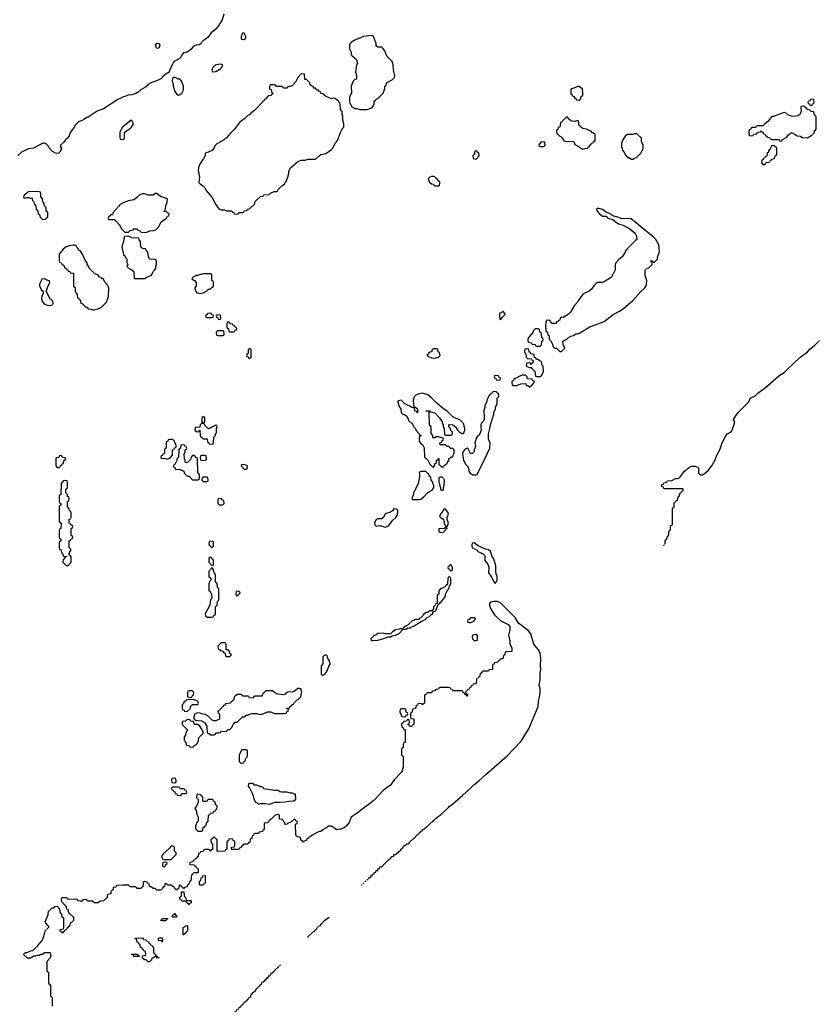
# Model space of a CAD drawing. Header units: inches. Extents: x 2228470 to 2445751, y 199914 to 300535.
# Tile 17 of 34: x 2396390 to 2405341, y 213230 to 224277. Entities that reach past the tile are written whole.
import ezdxf

# ---------------------------------------------------------------- set-up
doc = ezdxf.new("R2010")
doc.units = ezdxf.units.IN
doc.header["$MEASUREMENT"] = 0
for name, color, linetype in [('C3291', 7, 'Continuous'), ('C3292', 7, 'Continuous'), ('C4201', 7, 'Continuous'), ('C4202', 7, 'Continuous')]:
    doc.layers.add(name, color=color, linetype=linetype)

msp = doc.modelspace()

# ---------------------------------------------------------------- linework, layer by layer
at = {"layer": 'C3291', "color": 6}
for points in [[(2398430, 219746), (2398414, 219730), (2398413, 219707), (2398358, 219702), (2398354, 219670), (2398370, 219654), (2398402, 219658), (2398407, 219673), (2398413, 219673), (2398414, 219610), (2398418, 219598), (2398430, 219594), (2398450, 219574), (2398493, 219573), (2398498, 219538), (2398510, 219534), (2398518, 219518), (2398550, 219514), (2398562, 219518), (2398566, 219530), (2398568, 219592), (2398586, 219610), (2398586, 219630), (2398598, 219642), (2398598, 219690), (2398606, 219710), (2398602, 219722), (2398590, 219726), (2398510, 219688), (2398476, 219716), (2398462, 219742)], [(2398450, 219826), (2398434, 219810), (2398434, 219770), (2398438, 219758), (2398450, 219754), (2398462, 219758), (2398466, 219770), (2398466, 219810), (2398462, 219822)], [(2398107, 219567), (2398073, 219567), (2398058, 219562), (2398054, 219550), (2398038, 219542), (2398034, 219530), (2398034, 219470), (2398018, 219462), (2398014, 219450), (2398014, 219410), (2397998, 219402), (2397993, 219387), (2397978, 219382), (2397974, 219370), (2397978, 219358), (2398027, 219353), (2398050, 219345), (2398080, 219360), (2398106, 219390), (2398106, 219450), (2398122, 219458), (2398127, 219473), (2398142, 219478), (2398146, 219490), (2398142, 219522), (2398130, 219526), (2398126, 219550)], [(2398230, 219506), (2398198, 219502), (2398194, 219470), (2398178, 219462), (2398174, 219450), (2398172, 219370), (2398154, 219350), (2398152, 219330), (2398130, 219286), (2398114, 219270), (2398118, 219258), (2398130, 219254), (2398134, 219234), (2398191, 219231), (2398231, 219211), (2398234, 219190), (2398270, 219154), (2398290, 219154), (2398330, 219114), (2398390, 219114), (2398402, 219118), (2398406, 219130), (2398406, 219170), (2398402, 219182), (2398388, 219190), (2398386, 219350), (2398382, 219362), (2398370, 219366), (2398350, 219386), (2398330, 219386), (2398314, 219370), (2398310, 219346), (2398273, 219307), (2398250, 219306), (2398248, 219330), (2398238, 219350), (2398236, 219404), (2398248, 219430), (2398248, 219452), (2398262, 219458), (2398266, 219470), (2398262, 219482), (2398247, 219487), (2398242, 219502)], [(2396850, 219386), (2396838, 219382), (2396830, 219366), (2396798, 219362), (2396794, 219350), (2396794, 219270), (2396810, 219254), (2396830, 219254), (2396842, 219258), (2396847, 219273), (2396862, 219278), (2396867, 219293), (2396882, 219298), (2396886, 219330), (2396902, 219338), (2396906, 219350), (2396902, 219362), (2396870, 219366), (2396862, 219382)], [(2398470, 219386), (2398430, 219386), (2398418, 219382), (2398414, 219370), (2398418, 219338), (2398433, 219333), (2398470, 219334), (2398482, 219338), (2398486, 219350), (2398482, 219382)], [(2398910, 219288), (2398878, 219282), (2398874, 219270), (2398910, 219234), (2398930, 219234), (2398942, 219238), (2398946, 219270)], [(2396890, 219106), (2396878, 219102), (2396870, 219086), (2396858, 219082), (2396854, 219070), (2396853, 218953), (2396850, 218946), (2396838, 218942), (2396834, 218930), (2396834, 218870), (2396838, 218858), (2396852, 218850), (2396852, 218830), (2396838, 218822), (2396834, 218810), (2396834, 218650), (2396838, 218638), (2396854, 218630), (2396852, 218570), (2396838, 218562), (2396833, 218547), (2396833, 218473), (2396838, 218458), (2396852, 218450), (2396852, 218428), (2396838, 218422), (2396833, 218407), (2396833, 218353), (2396838, 218338), (2396852, 218330), (2396858, 218298), (2396872, 218290), (2396878, 218258), (2396910, 218254), (2396914, 218250), (2396898, 218242), (2396890, 218226), (2396878, 218222), (2396874, 218190), (2396910, 218154), (2396930, 218154), (2396942, 218158), (2396946, 218170), (2396966, 218190), (2396966, 218250), (2396962, 218262), (2396946, 218270), (2396948, 218312), (2396962, 218318), (2396966, 218330), (2396962, 218342), (2396950, 218346), (2396947, 218353), (2396946, 218430), (2396962, 218438), (2396967, 218453), (2396982, 218458), (2396986, 218470), (2396982, 218482), (2396966, 218490), (2396966, 218570), (2396982, 218578), (2396986, 218590), (2396982, 218602), (2396970, 218606), (2396962, 218622), (2396950, 218626), (2396947, 218633), (2396946, 218670), (2396962, 218678), (2396967, 218693), (2396967, 218747), (2396962, 218762), (2396950, 218766), (2396946, 218790), (2396928, 218810), (2396928, 218870), (2396942, 218878), (2396946, 218910), (2396942, 218922), (2396928, 218928), (2396926, 218950), (2396906, 218970), (2396906, 219010), (2396922, 219018), (2396926, 219030), (2396926, 219090), (2396922, 219102)], [(2398490, 219146), (2398450, 219146), (2398438, 219142), (2398434, 219110), (2398450, 219094), (2398490, 219094), (2398502, 219098), (2398506, 219110), (2398502, 219142)], [(2398650, 218906), (2398618, 218902), (2398614, 218890), (2398614, 218850), (2398630, 218834), (2398670, 218834), (2398686, 218850), (2398682, 218882), (2398667, 218887)], [(2398550, 218426), (2398518, 218422), (2398514, 218390), (2398533, 218373), (2398538, 218358), (2398550, 218354), (2398566, 218370), (2398566, 218410), (2398562, 218422)], [(2398530, 218246), (2398518, 218242), (2398514, 218230), (2398514, 218190), (2398533, 218173), (2398538, 218158), (2398550, 218154), (2398562, 218158), (2398566, 218170), (2398566, 218210), (2398562, 218222), (2398547, 218227), (2398542, 218242)], [(2398550, 218126), (2398538, 218122), (2398533, 218107), (2398514, 218090), (2398512, 218070), (2398514, 218030), (2398534, 218010), (2398534, 217990), (2398524, 217976), (2398513, 217947), (2398514, 217870), (2398524, 217864), (2398542, 217830), (2398545, 217790), (2398542, 217778), (2398533, 217767), (2398522, 217710), (2398472, 217610), (2398474, 217590), (2398493, 217573), (2398550, 217574), (2398562, 217578), (2398570, 217594), (2398582, 217598), (2398586, 217610), (2398588, 217692), (2398606, 217710), (2398608, 217752), (2398622, 217758), (2398626, 217770), (2398626, 217890), (2398608, 217908), (2398607, 217947), (2398587, 217973), (2398588, 218050), (2398566, 218090), (2398566, 218110)], [(2398850, 217866), (2398818, 217862), (2398814, 217830), (2398818, 217818), (2398830, 217814), (2398842, 217818), (2398847, 217833), (2398862, 217838), (2398866, 217850)], [(2398690, 217286), (2398650, 217286), (2398614, 217250), (2398618, 217218), (2398634, 217210), (2398638, 217198), (2398670, 217194), (2398678, 217178), (2398693, 217173), (2398698, 217138), (2398710, 217134), (2398750, 217134), (2398766, 217150), (2398747, 217167), (2398746, 217190), (2398738, 217198), (2398730, 217206), (2398710, 217206), (2398706, 217210), (2398707, 217267), (2398702, 217282)], [(2399830, 217146), (2399810, 217146), (2399793, 217127), (2399792, 217050), (2399773, 217027), (2399773, 216933), (2399790, 216922), (2399810, 216932), (2399830, 216952), (2399842, 216970), (2399858, 217022), (2399878, 217050), (2399868, 217072), (2399868, 217088), (2399848, 217108), (2399842, 217142)], [(2398327, 216747), (2398293, 216747), (2398278, 216742), (2398274, 216730), (2398274, 216690), (2398278, 216678), (2398310, 216674), (2398322, 216678), (2398330, 216694), (2398342, 216698), (2398346, 216730)], [(2399530, 216775), (2399510, 216775), (2399470, 216741), (2399450, 216733), (2399405, 216735), (2399378, 216722), (2399370, 216709), (2399350, 216704), (2399286, 216710), (2399250, 216729), (2399228, 216748), (2399152, 216748), (2399114, 216710), (2399110, 216688), (2399030, 216686), (2399018, 216682), (2399010, 216666), (2398970, 216668), (2398962, 216682), (2398950, 216686), (2398890, 216686), (2398882, 216702), (2398870, 216706), (2398830, 216706), (2398818, 216702), (2398814, 216690), (2398798, 216682), (2398794, 216650), (2398770, 216626), (2398758, 216622), (2398754, 216610), (2398698, 216602), (2398690, 216586), (2398678, 216582), (2398674, 216570), (2398658, 216562), (2398653, 216547), (2398638, 216542), (2398633, 216527), (2398618, 216522), (2398614, 216510), (2398618, 216498), (2398634, 216490), (2398632, 216430), (2398591, 216409), (2398570, 216409), (2398550, 216419), (2398504, 216464), (2398470, 216482), (2398430, 216488), (2398416, 216496), (2398390, 216502), (2398354, 216490), (2398342, 216442), (2398354, 216430), (2398358, 216418), (2398430, 216412), (2398465, 216390), (2398491, 216350), (2398494, 216274), (2398514, 216270), (2398530, 216254), (2398570, 216254), (2398582, 216258), (2398590, 216274), (2398630, 216274), (2398642, 216278), (2398648, 216292), (2398710, 216294), (2398728, 216312), (2398750, 216314), (2398768, 216332), (2398790, 216374), (2398806, 216390), (2398810, 216394), (2398830, 216394), (2398890, 216454), (2398910, 216454), (2398930, 216474), (2398950, 216474), (2398988, 216492), (2399049, 216491), (2399090, 216482), (2399129, 216491), (2399170, 216512), (2399210, 216512), (2399250, 216494), (2399370, 216494), (2399382, 216498), (2399387, 216513), (2399402, 216518), (2399406, 216530), (2399402, 216542), (2399387, 216547), (2399387, 216553), (2399422, 216558), (2399426, 216570), (2399442, 216578), (2399450, 216594), (2399462, 216598), (2399466, 216610), (2399506, 216650), (2399523, 216657), (2399543, 216677), (2399549, 216691), (2399550, 216714), (2399558, 216730), (2399548, 216752), (2399548, 216768)], [(2398290, 216648), (2398258, 216642), (2398254, 216630), (2398234, 216626), (2398230, 216606), (2398214, 216590), (2398214, 216550), (2398218, 216538), (2398234, 216530), (2398238, 216518), (2398270, 216514), (2398306, 216550), (2398308, 216572), (2398330, 216594), (2398390, 216594), (2398398, 216610), (2398390, 216626), (2398376, 216636), (2398350, 216646)], [(2398270, 216426), (2398250, 216406), (2398218, 216402), (2398214, 216390), (2398214, 216370), (2398272, 216310), (2398252, 216270), (2398252, 216248), (2398234, 216230), (2398234, 216190), (2398254, 216170), (2398258, 216138), (2398290, 216134), (2398298, 216118), (2398330, 216114), (2398342, 216118), (2398346, 216130), (2398378, 216150), (2398398, 216190), (2398398, 216210), (2398409, 216230), (2398448, 216270), (2398449, 216290), (2398410, 216349), (2398390, 216368), (2398350, 216369), (2398342, 216402), (2398308, 216408), (2398302, 216422)], [(2398930, 216086), (2398890, 216086), (2398878, 216082), (2398853, 216027), (2398853, 215953), (2398870, 215934), (2398890, 215934), (2398902, 215938), (2398910, 215954), (2398922, 215958), (2398928, 215990), (2398946, 216010), (2398946, 216070), (2398942, 216082)], [(2398130, 215766), (2398098, 215762), (2398094, 215750), (2398098, 215718), (2398130, 215714), (2398142, 215718), (2398146, 215730), (2398142, 215762)], [(2398170, 215666), (2398110, 215666), (2398098, 215662), (2398094, 215650), (2398098, 215638), (2398113, 215633), (2398118, 215618), (2398130, 215614), (2398134, 215594), (2398154, 215590), (2398158, 215578), (2398190, 215574), (2398202, 215578), (2398210, 215594), (2398250, 215594), (2398262, 215598), (2398266, 215610), (2398262, 215622), (2398247, 215627), (2398242, 215642), (2398230, 215646), (2398190, 215646), (2398182, 215662)], [(2399010, 215706), (2398970, 215706), (2398958, 215702), (2398954, 215670), (2398965, 215665), (2399003, 215590), (2399011, 215570), (2399016, 215530), (2399038, 215498), (2399054, 215490), (2399070, 215474), (2399090, 215482), (2399150, 215482), (2399190, 215476), (2399210, 215479), (2399250, 215498), (2399310, 215498), (2399370, 215502), (2399411, 215511), (2399468, 215512), (2399487, 215533), (2399486, 215586), (2399474, 215586), (2399450, 215598), (2399430, 215598), (2399389, 215609), (2399330, 215609), (2399310, 215615), (2399289, 215629), (2399250, 215629), (2399130, 215649), (2399122, 215662), (2399109, 215669), (2399090, 215669), (2399079, 215679), (2399050, 215689), (2399026, 215690)], [(2398390, 215586), (2398378, 215582), (2398374, 215550), (2398392, 215532), (2398392, 215490), (2398372, 215448), (2398354, 215430), (2398358, 215418), (2398372, 215412), (2398373, 215373), (2398392, 215330), (2398392, 215288), (2398373, 215267), (2398372, 215250), (2398362, 215230), (2398362, 215210), (2398372, 215192), (2398390, 215174), (2398430, 215174), (2398442, 215178), (2398450, 215214), (2398462, 215218), (2398466, 215230), (2398482, 215238), (2398490, 215274), (2398502, 215278), (2398506, 215290), (2398507, 215353), (2398522, 215358), (2398530, 215374), (2398562, 215378), (2398567, 215393), (2398582, 215398), (2398587, 215413), (2398602, 215418), (2398606, 215450), (2398602, 215462), (2398587, 215467), (2398582, 215502), (2398570, 215506), (2398562, 215522), (2398550, 215526), (2398510, 215526), (2398498, 215522), (2398490, 215506), (2398450, 215506), (2398446, 215510), (2398446, 215550), (2398442, 215562), (2398426, 215570), (2398422, 215582)], [(2398110, 215006), (2398090, 215006), (2398064, 214976), (2398000, 214920), (2397982, 214890), (2397998, 214858), (2398010, 214854), (2398090, 214854), (2398146, 214910), (2398146, 214930), (2398129, 214950), (2398127, 214987), (2398122, 215002)], [(2398030, 214826), (2397998, 214822), (2397994, 214790), (2397998, 214778), (2398010, 214774), (2398022, 214778), (2398027, 214793), (2398046, 214810), (2398042, 214822)], [(2398410, 214566), (2398406, 214570), (2398408, 214610), (2398422, 214618), (2398426, 214650), (2398442, 214658), (2398447, 214673), (2398470, 214674), (2398471, 214589), (2398458, 214582), (2398450, 214568)], [(2398270, 214394), (2398310, 214394), (2398314, 214390), (2398314, 214370), (2398298, 214362), (2398290, 214346), (2398282, 214362), (2398266, 214370), (2398262, 214382), (2398247, 214387), (2398210, 214388), (2398202, 214402), (2398186, 214410), (2398187, 214433), (2398202, 214438), (2398206, 214450), (2398207, 214493), (2398233, 214493), (2398234, 214450), (2398238, 214438), (2398252, 214430), (2398258, 214398)], [(2398110, 214206), (2398106, 214210), (2398106, 214230), (2398122, 214238), (2398126, 214250), (2398131, 214251), (2398134, 214234), (2398151, 214230), (2398150, 214206)], [(2397990, 214166), (2397969, 214170), (2397982, 214178), (2397990, 214192), (2398050, 214194), (2398050, 214186), (2398038, 214182), (2398030, 214168)], [(2398230, 214008), (2398226, 214010), (2398226, 214090), (2398242, 214098), (2398246, 214110), (2398270, 214114), (2398274, 214110), (2398272, 214050), (2398258, 214042), (2398250, 214026), (2398238, 214022)], [(2397930, 213748), (2397922, 213762), (2397910, 213766), (2397898, 213762), (2397894, 213750), (2397874, 213746), (2397870, 213726), (2397858, 213722), (2397850, 213706), (2397830, 213708), (2397810, 213728), (2397790, 213728), (2397782, 213742), (2397767, 213747), (2397767, 213773), (2397802, 213778), (2397806, 213790), (2397802, 213822), (2397787, 213827), (2397782, 213842), (2397767, 213847), (2397762, 213862), (2397747, 213867), (2397742, 213902), (2397727, 213907), (2397722, 213922), (2397707, 213927), (2397702, 213962), (2397687, 213967), (2397687, 213973), (2397770, 213974), (2397778, 213958), (2397810, 213954), (2397818, 213938), (2397830, 213934), (2397838, 213918), (2397850, 213914), (2397858, 213898), (2397873, 213893), (2397878, 213878), (2397892, 213872), (2397893, 213813), (2397898, 213798), (2397910, 213794), (2397918, 213778), (2397930, 213774), (2397938, 213758), (2397954, 213750)], [(2397990, 213928), (2397982, 213942), (2397947, 213947), (2397946, 213970), (2397950, 213974), (2397990, 213974), (2397994, 213950)], [(2397670, 213766), (2397662, 213782), (2397646, 213790), (2397650, 213794), (2397710, 213794), (2397718, 213778), (2397733, 213773), (2397730, 213766)]]:
    msp.add_lwpolyline(points, close=True, dxfattribs=at)
for points in [[(2400000, 215197), (2399990, 215193), (2399966, 215194), (2399950, 215189), (2399930, 215198), (2399890, 215229), (2399851, 215229), (2399832, 215210), (2399790, 215189), (2399770, 215169), (2399751, 215169), (2399671, 215129), (2399650, 215109), (2399633, 215107), (2399631, 215090), (2399614, 215086), (2399610, 215068), (2399578, 215062), (2399574, 215050), (2399569, 215049), (2399562, 215062), (2399546, 215070), (2399546, 215090), (2399538, 215098), (2399527, 215107), (2399508, 215108), (2399489, 215129), (2399486, 215250), (2399502, 215258), (2399506, 215270), (2399502, 215282), (2399487, 215287), (2399482, 215302), (2399470, 215306), (2399453, 215287), (2399438, 215282), (2399432, 215268), (2399398, 215262), (2399394, 215250), (2399370, 215246), (2399366, 215250), (2399366, 215270), (2399346, 215290), (2399342, 215302), (2399307, 215307), (2399306, 215350), (2399290, 215358), (2399270, 215355), (2399254, 215350), (2399213, 215307), (2399198, 215302), (2399193, 215287), (2399178, 215282), (2399173, 215267), (2399138, 215262), (2399134, 215250), (2399134, 215190), (2399118, 215182), (2399113, 215167), (2399078, 215162), (2399070, 215146), (2399030, 215146), (2399018, 215142), (2399013, 215127), (2398998, 215122), (2398994, 215090), (2398978, 215082), (2398973, 215047), (2398958, 215042), (2398950, 215026), (2398910, 215026), (2398898, 215022), (2398894, 215010), (2398878, 215002), (2398874, 214990), (2398858, 214982), (2398850, 214966), (2398767, 214967), (2398767, 214993), (2398802, 214998), (2398806, 215010), (2398806, 215050), (2398802, 215062), (2398787, 215067), (2398782, 215082), (2398750, 215086), (2398738, 215082), (2398733, 215067), (2398718, 215062), (2398714, 215050), (2398714, 214970), (2398698, 214962), (2398693, 214947), (2398610, 214946), (2398606, 214950), (2398606, 215070), (2398602, 215082), (2398587, 215087), (2398582, 215102), (2398570, 215106), (2398558, 215102), (2398553, 215087), (2398538, 215082), (2398534, 215070), (2398538, 215038), (2398554, 215030), (2398553, 214967), (2398538, 214962), (2398530, 214946), (2398522, 214962), (2398510, 214966), (2398470, 214966), (2398458, 214962), (2398450, 214946), (2398418, 214942), (2398413, 214927), (2398398, 214922), (2398393, 214887), (2398378, 214882), (2398373, 214867), (2398358, 214862), (2398353, 214847), (2398338, 214842), (2398333, 214827), (2398298, 214822), (2398294, 214810), (2398298, 214798), (2398353, 214793), (2398358, 214778), (2398370, 214774), (2398378, 214758), (2398394, 214750), (2398394, 214710), (2398390, 214706), (2398350, 214706), (2398338, 214702), (2398330, 214686), (2398318, 214682), (2398312, 214610), (2398294, 214606), (2398290, 214586), (2398273, 214567), (2398271, 214549), (2398238, 214542), (2398230, 214526), (2398222, 214542), (2398207, 214547), (2398202, 214562), (2398190, 214566), (2398178, 214562), (2398173, 214527), (2398158, 214522), (2398150, 214506), (2398142, 214522), (2398128, 214528), (2398126, 214546), (2398106, 214550), (2398102, 214562), (2398090, 214566), (2398050, 214566), (2398042, 214582), (2398030, 214586), (2398018, 214582), (2398014, 214550), (2397998, 214542), (2397994, 214530), (2397974, 214510), (2397930, 214509), (2397910, 214528), (2397886, 214530), (2397870, 214546), (2397846, 214550), (2397842, 214582), (2397827, 214587), (2397822, 214602), (2397790, 214606), (2397778, 214602), (2397774, 214590), (2397773, 214547), (2397758, 214542), (2397754, 214530), (2397748, 214528), (2397710, 214529), (2397702, 214542), (2397687, 214547), (2397629, 214549), (2397610, 214566), (2397550, 214568), (2397478, 214562), (2397470, 214546), (2397438, 214542), (2397434, 214510), (2397418, 214502), (2397414, 214490), (2397414, 214470), (2397378, 214462), (2397372, 214448), (2397371, 214430), (2397332, 214390), (2397293, 214387), (2397270, 214369), (2397229, 214369), (2397210, 214386), (2397150, 214386), (2397142, 214402), (2397130, 214406), (2397098, 214402), (2397093, 214387), (2397070, 214386), (2397046, 214390), (2397028, 214408), (2396930, 214406), (2396922, 214422), (2396910, 214426), (2396870, 214426), (2396858, 214422), (2396854, 214410), (2396858, 214378), (2396873, 214373), (2396878, 214358), (2396893, 214353), (2396898, 214338), (2396912, 214332), (2396913, 214313), (2396918, 214298), (2396932, 214292), (2396938, 214258), (2396950, 214254), (2396958, 214238), (2396970, 214234), (2396978, 214218), (2396994, 214210), (2396994, 214170), (2396970, 214146), (2396958, 214142), (2396950, 214106), (2396938, 214102), (2396934, 214090), (2396918, 214082), (2396910, 214066), (2396898, 214062), (2396890, 214046), (2396878, 214042), (2396870, 214026), (2396862, 214042), (2396846, 214050), (2396846, 214070), (2396882, 214078), (2396886, 214090), (2396886, 214190), (2396882, 214202), (2396868, 214208), (2396862, 214242), (2396848, 214250), (2396842, 214302), (2396830, 214306), (2396822, 214322), (2396810, 214326), (2396778, 214322), (2396772, 214308), (2396750, 214308), (2396711, 214269), (2396705, 214250), (2396705, 214230), (2396671, 214150), (2396698, 214118), (2396712, 214110), (2396712, 214090), (2396671, 214049), (2396659, 213990), (2396643, 213950), (2396591, 213890), (2396585, 213875), (2396574, 213870), (2396534, 213830), (2396510, 213828), (2396470, 213808), (2396453, 213807), (2396434, 213790), (2396473, 213753), (2396510, 213752), (2396550, 213772), (2396570, 213772), (2396590, 213782), (2396610, 213782), (2396628, 213792), (2396647, 213793), (2396670, 213812), (2396730, 213811), (2396732, 213808), (2396738, 213770), (2396732, 213750), (2396694, 213710), (2396694, 213610), (2396698, 213598), (2396714, 213590), (2396714, 213470), (2396718, 213458), (2396734, 213450), (2396734, 213330), (2396738, 213318), (2396754, 213310), (2396754, 213210)], [(2399628, 213979), (2399629, 213990), (2399702, 214058), (2399750, 214111), (2399764, 214116), (2399769, 214130), (2399782, 214138), (2399810, 214171), (2399850, 214202), (2399861, 214207)], [(2399285, 213638), (2399289, 213650), (2399300, 213654)], [(2399306, 213661), (2399310, 213671), (2399316, 213671)], [(2398966, 213299), (2398966, 213306), (2398982, 213318), (2398982, 213330), (2398990, 213342), (2398996, 213344), (2399010, 213362), (2399036, 213384), (2399050, 213411), (2399064, 213416), (2399070, 213431), (2399083, 213437), (2399089, 213450), (2399103, 213457), (2399109, 213470), (2399142, 213498), (2399149, 213510), (2399162, 213518), (2399169, 213530), (2399182, 213538), (2399189, 213550), (2399202, 213558), (2399210, 213571), (2399242, 213598), (2399270, 213631), (2399282, 213635)], [(2398588, 212896), (2398589, 212910), (2398602, 212918), (2398622, 212950), (2398690, 213025), (2398766, 213094), (2398785, 213115), (2398790, 213131), (2398803, 213137), (2398809, 213150), (2398823, 213157), (2398830, 213171), (2398843, 213177), (2398849, 213190), (2398863, 213197), (2398869, 213210), (2398884, 213216), (2398890, 213231), (2398903, 213237), (2398910, 213251), (2398942, 213278), (2398950, 213292), (2398961, 213293)]]:
    msp.add_lwpolyline(points, dxfattribs=at)
at = {"layer": 'C3292', "color": 6}
for points in [[(2398680, 224340), (2398664, 224276), (2398626, 224214), (2398600, 224180), (2398537, 224130), (2398501, 224079), (2398450, 224041), (2398417, 224003), (2398405, 223995), (2398370, 223990), (2398350, 223982), (2398333, 223970), (2398310, 223941), (2398279, 223920), (2398266, 223914), (2398230, 223907), (2398212, 223888), (2398190, 223846), (2398170, 223831), (2398129, 223811), (2398110, 223791), (2398105, 223775), (2398070, 223712), (2398068, 223690), (2398030, 223665), (2397990, 223631), (2397982, 223618), (2397943, 223597), (2397856, 223564), (2397800, 223520), (2397750, 223491), (2397730, 223470), (2397692, 223448), (2397650, 223434), (2397608, 223430), (2397570, 223414), (2397550, 223410), (2397525, 223395), (2397490, 223383), (2397330, 223276), (2397258, 223250), (2397158, 223182), (2397130, 223171), (2397107, 223153), (2397049, 223130), (2397010, 223091), (2397004, 223076), (2396956, 223010), (2396945, 222975), (2396930, 222950), (2396903, 222930), (2396881, 222899), (2396849, 222870), (2396849, 222850), (2396858, 222830), (2396842, 222790), (2396830, 222778), (2396810, 222776), (2396790, 222781), (2396759, 222799), (2396721, 222841), (2396710, 222861), (2396690, 222881), (2396670, 222890), (2396649, 222890), (2396544, 222836), (2396490, 222828), (2396410, 222790), (2396370, 222753)], [(2400000, 223256), (2399989, 223270), (2399988, 223330), (2399968, 223368), (2399954, 223374), (2399930, 223394), (2399910, 223395), (2399889, 223389), (2399820, 223420), (2399790, 223446), (2399770, 223448), (2399766, 223466), (2399748, 223470), (2399746, 223486), (2399730, 223488), (2399709, 223509), (2399688, 223510), (2399686, 223526), (2399666, 223530), (2399662, 223542), (2399650, 223546), (2399646, 223570), (2399628, 223588), (2399610, 223606), (2399590, 223606), (2399586, 223666), (2399550, 223668), (2399511, 223630), (2399485, 223575), (2399450, 223538), (2399428, 223528), (2399412, 223528), (2399398, 223522), (2399390, 223509), (2399349, 223509), (2399342, 223522), (2399330, 223526), (2399270, 223526), (2399262, 223542), (2399250, 223546), (2399210, 223546), (2399198, 223542), (2399194, 223510), (2399198, 223498), (2399213, 223493), (2399218, 223458), (2399230, 223454), (2399230, 223446), (2399218, 223442), (2399210, 223428), (2399178, 223422), (2399174, 223410), (2399158, 223402), (2399154, 223390), (2399138, 223382), (2399130, 223366), (2399118, 223362), (2399114, 223350), (2399030, 223262), (2398978, 223222), (2398971, 223210), (2398950, 223202), (2398918, 223170), (2398856, 223124), (2398801, 223050), (2398756, 223005), (2398711, 222950), (2398685, 222930), (2398636, 222904), (2398630, 222895), (2398611, 222889), (2398600, 222880), (2398580, 222860), (2398570, 222829), (2398558, 222822), (2398550, 222809), (2398521, 222799), (2398510, 222789), (2398492, 222788), (2398478, 222782), (2398472, 222768), (2398472, 222752), (2398462, 222730), (2398416, 222664), (2398401, 222630), (2398394, 222590), (2398408, 222510), (2398402, 222450), (2398415, 222435), (2398450, 222410), (2398467, 222390), (2398481, 222361), (2398546, 222286), (2398590, 222202), (2398610, 222172), (2398630, 222152), (2398650, 222145), (2398690, 222142), (2398710, 222134), (2398772, 222132), (2398778, 222118), (2398793, 222113), (2398798, 222098), (2398830, 222094), (2398842, 222098), (2398850, 222114), (2398890, 222114), (2398902, 222118), (2398908, 222132), (2398942, 222138), (2398946, 222150), (2398970, 222154), (2399028, 222212), (2399030, 222232), (2399070, 222274), (2399082, 222278), (2399090, 222294), (2399122, 222298), (2399130, 222312), (2399190, 222314), (2399206, 222330), (2399246, 222350), (2399270, 222351), (2399282, 222358), (2399289, 222370), (2399329, 222410), (2399364, 222436), (2399369, 222450), (2399379, 222461), (2399399, 222510), (2399409, 222550), (2399410, 222574), (2399426, 222610), (2399510, 222685), (2399550, 222702), (2399590, 222702), (2399630, 222711), (2399710, 222711), (2399749, 222750), (2399770, 222765), (2399825, 222775), (2399890, 222822), (2399904, 222836), (2399930, 222892), (2399949, 222911), (2399969, 222951), (2399990, 223012), (2400000, 223032)]]:
    msp.add_lwpolyline(points, dxfattribs=at)
for points in [[(2398910, 224126), (2398890, 224126), (2398874, 224090), (2398874, 224070), (2398878, 224058), (2398910, 224054), (2398926, 224070), (2398926, 224090)], [(2397930, 223954), (2397922, 223970), (2397914, 223990), (2397930, 224012), (2397951, 224010), (2397962, 223990), (2397950, 223959)], [(2398650, 223778), (2398590, 223769), (2398558, 223742), (2398546, 223710), (2398552, 223692), (2398590, 223696), (2398610, 223706), (2398648, 223730), (2398655, 223745), (2398666, 223750), (2398666, 223770)], [(2398133, 223627), (2398113, 223627), (2398105, 223615), (2398101, 223590), (2398111, 223551), (2398111, 223530), (2398131, 223471), (2398150, 223445), (2398170, 223432), (2398190, 223438), (2398210, 223452), (2398229, 223490), (2398229, 223530), (2398210, 223578), (2398190, 223608), (2398170, 223609)], [(2397650, 223146), (2397630, 223146), (2397624, 223136), (2397542, 223070), (2397522, 223030), (2397514, 223010), (2397514, 222950), (2397518, 222938), (2397550, 222934), (2397562, 222938), (2397566, 222950), (2397566, 223010), (2397588, 223030), (2397630, 223056), (2397644, 223070), (2397668, 223110)], [(2396490, 222348), (2396471, 222329), (2396442, 222310), (2396434, 222290), (2396438, 222278), (2396450, 222274), (2396470, 222282), (2396490, 222282), (2396510, 222274), (2396530, 222274), (2396534, 222250), (2396550, 222234), (2396554, 222210), (2396572, 222190), (2396574, 222150), (2396594, 222130), (2396598, 222098), (2396614, 222090), (2396618, 222058), (2396633, 222053), (2396638, 222038), (2396670, 222034), (2396682, 222038), (2396687, 222053), (2396702, 222058), (2396706, 222070), (2396706, 222110), (2396702, 222122), (2396686, 222130), (2396686, 222170), (2396668, 222188), (2396662, 222222), (2396649, 222229), (2396647, 222267), (2396628, 222290), (2396627, 222327), (2396622, 222342), (2396607, 222347)], [(2397930, 222328), (2397910, 222328), (2397889, 222309), (2397830, 222309), (2397790, 222324), (2397770, 222324), (2397732, 222310), (2397702, 222278), (2397670, 222255), (2397610, 222244), (2397550, 222221), (2397518, 222202), (2397498, 222182), (2397434, 222110), (2397430, 222086), (2397410, 222086), (2397405, 222075), (2397390, 222066), (2397382, 222050), (2397382, 222042), (2397390, 222034), (2397450, 222034), (2397464, 222024), (2397512, 221970), (2397532, 221930), (2397570, 221894), (2397610, 221894), (2397630, 221912), (2397662, 221918), (2397670, 221932), (2397710, 221931), (2397714, 221914), (2397734, 221910), (2397753, 221893), (2397810, 221891), (2397850, 221907), (2397890, 221911), (2397919, 221921), (2397949, 221951), (2397978, 222010), (2398038, 222050), (2398048, 222072), (2398062, 222078), (2398066, 222090), (2398062, 222102), (2398047, 222107), (2398042, 222122), (2398010, 222126), (2398009, 222130), (2398022, 222138), (2398027, 222153), (2398029, 222189), (2398044, 222230), (2398048, 222268), (2397970, 222295)], [(2397610, 221848), (2397570, 221846), (2397564, 221836), (2397556, 221790), (2397538, 221730), (2397542, 221690), (2397552, 221668), (2397554, 221634), (2397570, 221632), (2397572, 221612), (2397584, 221604), (2397591, 221590), (2397592, 221552), (2397602, 221530), (2397594, 221510), (2397598, 221498), (2397610, 221494), (2397622, 221482), (2397650, 221471), (2397671, 221450), (2397674, 221374), (2397790, 221372), (2397810, 221385), (2397869, 221411), (2397889, 221451), (2397908, 221470), (2397918, 221490), (2397918, 221510), (2397926, 221530), (2397926, 221570), (2397907, 221587), (2397848, 221590), (2397836, 221616), (2397829, 221669), (2397808, 221690), (2397806, 221706), (2397766, 221710), (2397762, 221722), (2397750, 221726), (2397746, 221790), (2397730, 221806), (2397726, 221826), (2397650, 221829)], [(2396990, 221749), (2396950, 221741), (2396913, 221727), (2396879, 221701), (2396833, 221647), (2396834, 221570), (2396838, 221558), (2396850, 221554), (2396858, 221538), (2396870, 221534), (2396878, 221518), (2396890, 221514), (2396894, 221494), (2396912, 221490), (2396914, 221474), (2396932, 221470), (2396934, 221454), (2396954, 221450), (2396958, 221438), (2396993, 221433), (2396994, 221290), (2396998, 221278), (2397011, 221271), (2397013, 221233), (2397018, 221218), (2397032, 221210), (2397038, 221158), (2397050, 221154), (2397058, 221138), (2397070, 221134), (2397078, 221098), (2397090, 221094), (2397132, 221052), (2397152, 221050), (2397154, 221034), (2397190, 221031), (2397210, 221022), (2397230, 221022), (2397250, 221031), (2397270, 221032), (2397309, 221051), (2397368, 221112), (2397370, 221134), (2397388, 221170), (2397389, 221270), (2397383, 221283), (2397369, 221310), (2397349, 221330), (2397328, 221368), (2397310, 221369), (2397306, 221386), (2397286, 221390), (2397269, 221409), (2397229, 221430), (2397168, 221490), (2397167, 221507), (2397149, 221529), (2397148, 221550), (2397128, 221570), (2397098, 221638), (2397070, 221686), (2397049, 221690), (2397048, 221708), (2397026, 221730), (2397022, 221742), (2397008, 221748)], [(2398530, 221426), (2398450, 221426), (2398430, 221418), (2398410, 221418), (2398390, 221408), (2398370, 221408), (2398330, 221386), (2398322, 221370), (2398351, 221351), (2398371, 221330), (2398372, 221290), (2398354, 221270), (2398358, 221238), (2398372, 221232), (2398374, 221214), (2398386, 221214), (2398410, 221205), (2398450, 221212), (2398486, 221230), (2398508, 221252), (2398527, 221253), (2398547, 221273), (2398562, 221278), (2398566, 221290), (2398566, 221330), (2398562, 221342), (2398546, 221350), (2398546, 221410), (2398542, 221422)], [(2396670, 221368), (2396634, 221366), (2396634, 221354), (2396612, 221310), (2396612, 221290), (2396631, 221251), (2396654, 221230), (2396652, 221210), (2396637, 221170), (2396634, 221150), (2396637, 221130), (2396647, 221110), (2396670, 221086), (2396710, 221072), (2396750, 221074), (2396766, 221090), (2396762, 221122), (2396736, 221136), (2396686, 221230), (2396709, 221291), (2396722, 221310), (2396728, 221330), (2396726, 221346), (2396714, 221346)], [(2398530, 220986), (2398498, 220982), (2398493, 220967), (2398478, 220962), (2398474, 220950), (2398478, 220938), (2398490, 220934), (2398550, 220934), (2398562, 220938), (2398566, 220950), (2398562, 220962), (2398547, 220967), (2398542, 220982)], [(2398630, 220966), (2398598, 220962), (2398594, 220950), (2398598, 220938), (2398613, 220933), (2398618, 220918), (2398630, 220914), (2398642, 220918), (2398646, 220930), (2398642, 220962)], [(2398730, 220886), (2398718, 220882), (2398714, 220870), (2398714, 220830), (2398718, 220818), (2398734, 220810), (2398738, 220778), (2398750, 220774), (2398790, 220774), (2398802, 220778), (2398807, 220793), (2398822, 220798), (2398826, 220810), (2398822, 220822), (2398807, 220827), (2398802, 220842), (2398787, 220847), (2398782, 220862), (2398750, 220866), (2398742, 220882)], [(2398670, 220786), (2398610, 220786), (2398594, 220770), (2398598, 220738), (2398613, 220733), (2398670, 220734), (2398682, 220738), (2398686, 220750), (2398682, 220782)], [(2398970, 220586), (2398958, 220582), (2398954, 220570), (2398954, 220530), (2398938, 220522), (2398934, 220510), (2398938, 220498), (2398953, 220493), (2398958, 220478), (2398970, 220474), (2398986, 220490), (2398986, 220570), (2398982, 220582)]]:
    msp.add_lwpolyline(points, close=True, dxfattribs=at)
at = {"layer": 'C4201', "color": 6}
for points in [[(2400637, 220000), (2400634, 219990), (2400638, 219970), (2400651, 219930), (2400667, 219910), (2400672, 219870), (2400690, 219852), (2400707, 219847), (2400731, 219831), (2400746, 219806), (2400757, 219777), (2400770, 219762), (2400794, 219750), (2400810, 219714), (2400832, 219692), (2400834, 219670), (2400874, 219630), (2400878, 219618), (2400894, 219610), (2400878, 219602), (2400873, 219587), (2400872, 219550), (2400890, 219522), (2400911, 219511), (2400930, 219474), (2400934, 219370), (2400970, 219334), (2400992, 219292), (2401030, 219254), (2401046, 219270), (2401050, 219294), (2401066, 219310), (2401066, 219330), (2401082, 219338), (2401086, 219350), (2401092, 219352), (2401094, 219290), (2401130, 219254), (2401142, 219258), (2401146, 219270), (2401166, 219274), (2401170, 219292), (2401186, 219294), (2401190, 219314), (2401206, 219330), (2401207, 219353), (2401222, 219358), (2401227, 219373), (2401250, 219374), (2401258, 219402), (2401266, 219410), (2401266, 219450), (2401250, 219466), (2401227, 219467), (2401207, 219487), (2401188, 219488), (2401170, 219506), (2401107, 219507), (2401106, 219530), (2401122, 219538), (2401130, 219554), (2401142, 219558), (2401146, 219570), (2401142, 219582), (2401090, 219595), (2401065, 219595), (2401047, 219587), (2401030, 219586), (2401026, 219590), (2401026, 219610), (2401007, 219633), (2401006, 219710), (2400988, 219730), (2400986, 219870), (2400982, 219882), (2400950, 219886), (2400946, 219890), (2400990, 219891), (2400998, 219878), (2401050, 219865), (2401102, 219810), (2401111, 219791), (2401132, 219770), (2401132, 219750), (2401142, 219730), (2401142, 219710), (2401152, 219690), (2401158, 219618), (2401170, 219614), (2401230, 219614), (2401242, 219618), (2401246, 219650), (2401226, 219670), (2401226, 219690), (2401206, 219710), (2401206, 219730), (2401210, 219734), (2401252, 219730), (2401282, 219710), (2401298, 219678), (2401310, 219671), (2401318, 219658), (2401340, 219640), (2401350, 219632), (2401370, 219634), (2401384, 219670), (2401385, 219690), (2401370, 219748), (2401329, 219789), (2401269, 219809), (2401250, 219822), (2401186, 219886), (2401150, 219909), (2401070, 219974), (2401045, 220000)], [(2400805, 220000), (2400814, 219934), (2400834, 219930), (2400838, 219918), (2400854, 219910), (2400854, 219870), (2400850, 219866), (2400842, 219882), (2400826, 219890), (2400822, 219922), (2400790, 219926), (2400776, 219936), (2400735, 219955), (2400708, 219970), (2400678, 220000)], [(2401632, 220000), (2401631, 219990), (2401611, 219950), (2401611, 219930), (2401599, 219890), (2401597, 219870), (2401604, 219830), (2401601, 219790), (2401590, 219770), (2401571, 219749), (2401566, 219734), (2401563, 219710), (2401567, 219670), (2401559, 219641), (2401545, 219615), (2401530, 219608), (2401518, 219590), (2401498, 219530), (2401505, 219490), (2401491, 219450), (2401490, 219428), (2401470, 219409), (2401450, 219409), (2401423, 219463), (2401410, 219469), (2401390, 219459), (2401367, 219433), (2401358, 219410), (2401371, 219330), (2401385, 219310), (2401391, 219291), (2401412, 219270), (2401425, 219245), (2401431, 219231), (2401432, 219210), (2401445, 219190), (2401470, 219172), (2401510, 219172), (2401526, 219174), (2401526, 219186), (2401585, 219295), (2401667, 219470), (2401669, 219529), (2401652, 219572), (2401649, 219630), (2401667, 219690), (2401672, 219730), (2401709, 219850), (2401709, 219871), (2401729, 219910), (2401729, 219930), (2401748, 219970), (2401748, 220000)], [(2403634, 218393), (2403634, 218430), (2403638, 218442), (2403653, 218447), (2403658, 218482), (2403674, 218490), (2403674, 218530), (2403678, 218542), (2403694, 218550), (2403694, 218590), (2403698, 218602), (2403714, 218610), (2403714, 218790), (2403718, 218802), (2403734, 218810), (2403734, 218850), (2403738, 218862), (2403753, 218867), (2403758, 218882), (2403773, 218887), (2403778, 218922), (2403794, 218930), (2403798, 218962), (2403813, 218967), (2403818, 218982), (2403834, 218990), (2403834, 219010), (2403830, 219014), (2403630, 219014), (2403618, 219018), (2403613, 219033), (2403598, 219038), (2403594, 219050), (2403598, 219062), (2403613, 219067), (2403618, 219082), (2403653, 219087), (2403658, 219102), (2403710, 219108), (2403750, 219128), (2403770, 219128), (2403786, 219134), (2403807, 219153), (2403850, 219212), (2403896, 219250), (2403930, 219269), (2403970, 219269), (2404009, 219250), (2404009, 219190), (2404017, 219177), (2404029, 219169), (2404050, 219169), (2404070, 219180), (2404119, 219221), (2404162, 219278), (2404191, 219330), (2404215, 219390), (2404248, 219450), (2404273, 219530), (2404310, 219601), (2404330, 219629), (2404370, 219649), (2404387, 219670), (2404411, 219750), (2404411, 219771), (2404402, 219790), (2404421, 219830), (2404451, 219869), (2404571, 219990), (2404576, 220000)], [(2403617, 218378), (2403618, 218382), (2403626, 218386)], [(2400327, 214653), (2400330, 214671), (2400347, 214673), (2400350, 214691), (2400367, 214693), (2400369, 214710), (2400388, 214712), (2400389, 214730), (2400408, 214732), (2400409, 214750), (2400428, 214752), (2400430, 214771), (2400449, 214771), (2400528, 214850), (2400542, 214858), (2400569, 214890), (2400588, 214892), (2400590, 214911), (2400609, 214911), (2400622, 214918), (2400626, 214930), (2400642, 214938), (2400646, 214950), (2400666, 214954), (2400668, 214970), (2400682, 214978), (2400709, 215010), (2400723, 215017), (2400729, 215030), (2400749, 215031), (2400762, 215038), (2400766, 215050), (2400808, 215090), (2400822, 215098), (2400849, 215130), (2400863, 215137), (2400869, 215150), (2400884, 215156), (2400889, 215170), (2400905, 215175), (2400918, 215190), (2400938, 215202), (2400942, 215210), (2400960, 215220), (2401009, 215270), (2401022, 215278), (2401029, 215290), (2401043, 215297), (2401049, 215310), (2401064, 215316), (2401075, 215330), (2401107, 215353), (2401202, 215438), (2401209, 215450), (2401245, 215475), (2401362, 215578), (2401369, 215590), (2401384, 215596), (2401484, 215690), (2401543, 215737), (2401621, 215810), (2401861, 216019), (2402019, 216181), (2402107, 216330), (2402209, 216570), (2402212, 216630), (2402223, 216677), (2402230, 216730), (2402229, 216770), (2402221, 216810), (2402229, 216870), (2402229, 216950), (2402238, 216990), (2402233, 217030), (2402237, 217110), (2402229, 217169), (2402209, 217209), (2402161, 217270), (2402125, 217385), (2402100, 217420), (2401986, 217506), (2401950, 217569), (2401933, 217590), (2401790, 217729), (2401750, 217749), (2401710, 217749), (2401679, 217741), (2401663, 217730), (2401662, 217710), (2401673, 217670), (2401720, 217600), (2401790, 217531), (2401871, 217490), (2401891, 217470), (2401892, 217432), (2401876, 217370), (2401891, 217309), (2401891, 217271), (2401911, 217230), (2401913, 217187), (2401850, 217186), (2401838, 217182), (2401834, 217150), (2401818, 217142), (2401813, 217107), (2401790, 217106), (2401770, 217086), (2401758, 217082), (2401754, 217070), (2401718, 217062), (2401710, 217046), (2401698, 217042), (2401694, 217030), (2401694, 216986), (2401658, 216982), (2401650, 216966), (2401590, 216966), (2401578, 216962), (2401570, 216946), (2401558, 216942), (2401550, 216906), (2401538, 216902), (2401533, 216887), (2401518, 216882), (2401513, 216827), (2401478, 216822), (2401473, 216807), (2401458, 216802), (2401453, 216787), (2401438, 216782), (2401433, 216767), (2401418, 216762), (2401413, 216747), (2401398, 216742), (2401394, 216730), (2401398, 216718), (2401414, 216710), (2401414, 216690), (2401410, 216686), (2401402, 216702), (2401387, 216707), (2401382, 216722), (2401367, 216727), (2401362, 216742), (2401350, 216746), (2401250, 216746), (2401242, 216762), (2401227, 216767), (2401222, 216782), (2401210, 216786), (2401110, 216786), (2401098, 216782), (2401090, 216766), (2401058, 216762), (2401050, 216746), (2401018, 216742), (2401010, 216726), (2400970, 216726), (2400958, 216722), (2400953, 216707), (2400938, 216702), (2400934, 216690), (2400933, 216607), (2400918, 216602), (2400910, 216586), (2400902, 216602), (2400890, 216606), (2400858, 216602), (2400853, 216587), (2400838, 216582), (2400833, 216547), (2400798, 216542), (2400793, 216507), (2400778, 216502), (2400774, 216490), (2400774, 216450), (2400778, 216438), (2400813, 216433), (2400814, 216370), (2400798, 216362), (2400790, 216346), (2400767, 216347), (2400762, 216362), (2400746, 216370), (2400762, 216378), (2400766, 216390), (2400762, 216422), (2400750, 216426), (2400738, 216422), (2400730, 216406), (2400698, 216402), (2400693, 216387), (2400678, 216382), (2400674, 216370), (2400678, 216338), (2400693, 216333), (2400698, 216318), (2400714, 216310), (2400714, 216170), (2400698, 216162), (2400694, 216150), (2400694, 216110), (2400678, 216102), (2400674, 216090), (2400674, 216030), (2400692, 216010), (2400692, 215890), (2400682, 215850), (2400671, 215830), (2400593, 215747), (2400550, 215690), (2400470, 215630), (2400370, 215525), (2400330, 215490), (2400215, 215405), (2400190, 215382), (2400111, 215330), (2400087, 215270), (2400053, 215230), (2400030, 215210), (2400000, 215197)], [(2400308, 214637), (2400309, 214650), (2400327, 214653)], [(2400229, 214567), (2400229, 214570), (2400232, 214570)], [(2400248, 214587), (2400249, 214590), (2400253, 214591)], [(2400269, 214605), (2400270, 214611), (2400277, 214612)], [(2400289, 214621), (2400290, 214631), (2400302, 214632)]]:
    msp.add_lwpolyline(points, dxfattribs=at)
for points in [[(2400947, 219207), (2400893, 219207), (2400878, 219202), (2400874, 219190), (2400878, 219178), (2400876, 219150), (2400861, 219070), (2400811, 218970), (2400810, 218950), (2400791, 218910), (2400793, 218893), (2400870, 218893), (2400890, 218899), (2400921, 218919), (2400970, 218971), (2401020, 219000), (2401038, 219030), (2401038, 219050), (2401028, 219072), (2401028, 219088), (2401008, 219110), (2401002, 219142), (2400988, 219150), (2400982, 219182), (2400970, 219186)], [(2401130, 219146), (2401110, 219146), (2401098, 219142), (2401094, 219130), (2401094, 219090), (2401102, 219070), (2401104, 219044), (2401114, 219030), (2401114, 219010), (2401130, 218994), (2401142, 218998), (2401146, 219010), (2401146, 219030), (2401155, 219055), (2401158, 219110), (2401150, 219126)], [(2400590, 218789), (2400572, 218768), (2400550, 218752), (2400502, 218738), (2400491, 218730), (2400470, 218689), (2400450, 218675), (2400410, 218678), (2400391, 218669), (2400372, 218630), (2400374, 218610), (2400390, 218594), (2400430, 218602), (2400490, 218585), (2400530, 218598), (2400578, 218662), (2400610, 218691), (2400625, 218715), (2400633, 218750), (2400633, 218773), (2400624, 218784)], [(2401170, 218786), (2401150, 218786), (2401132, 218750), (2401112, 218730), (2401102, 218710), (2401110, 218694), (2401137, 218677), (2401145, 218665), (2401152, 218650), (2401152, 218630), (2401170, 218594), (2401190, 218594), (2401202, 218630), (2401188, 218670), (2401188, 218690), (2401202, 218730), (2401195, 218750)], [(2401170, 218586), (2401153, 218567), (2401094, 218566), (2401094, 218530), (2401130, 218525), (2401150, 218532), (2401168, 218550), (2401175, 218565), (2401186, 218570), (2401182, 218582)], [(2401490, 218409), (2401470, 218402), (2401463, 218390), (2401463, 218370), (2401471, 218351), (2401525, 218325), (2401532, 218312), (2401590, 218285), (2401605, 218270), (2401611, 218251), (2401611, 218210), (2401645, 218170), (2401655, 218135), (2401651, 218070), (2401683, 218023), (2401718, 217958), (2401730, 217954), (2401749, 217991), (2401749, 218030), (2401737, 218057), (2401732, 218090), (2401733, 218150), (2401709, 218229), (2401693, 218253), (2401673, 218310), (2401650, 218329), (2401617, 218337), (2401534, 218374)], [(2401230, 218166), (2401218, 218162), (2401213, 218147), (2401198, 218142), (2401194, 218130), (2401198, 218118), (2401213, 218113), (2401218, 218098), (2401230, 218094), (2401242, 218098), (2401246, 218110), (2401246, 218130)], [(2401210, 218026), (2401198, 218022), (2401193, 218007), (2401192, 217948), (2401185, 217935), (2401172, 217928), (2401165, 217915), (2401114, 217890), (2401094, 217870), (2401092, 217830), (2401078, 217822), (2401074, 217810), (2401074, 217726), (2401058, 217722), (2401053, 217707), (2401034, 217690), (2401033, 217667), (2401014, 217646), (2400990, 217646), (2400970, 217626), (2400950, 217626), (2400930, 217606), (2400918, 217602), (2400914, 217590), (2400893, 217567), (2400878, 217562), (2400872, 217548), (2400830, 217548), (2400790, 217528), (2400750, 217486), (2400714, 217470), (2400694, 217450), (2400698, 217438), (2400710, 217434), (2400730, 217442), (2400750, 217454), (2400770, 217452), (2400779, 217461), (2400810, 217472), (2400894, 217526), (2400946, 217550), (2400955, 217565), (2400990, 217582), (2401014, 217606), (2401026, 217610), (2401026, 217634), (2401050, 217642), (2401058, 217650), (2401086, 217714), (2401110, 217734), (2401115, 217745), (2401128, 217752), (2401134, 217766), (2401150, 217782), (2401169, 217810), (2401169, 217831), (2401175, 217845), (2401196, 217884), (2401206, 217890), (2401208, 217912), (2401228, 217950), (2401227, 218007), (2401222, 218022)], [(2401490, 217566), (2401450, 217566), (2401433, 217547), (2401418, 217542), (2401414, 217530), (2401418, 217518), (2401430, 217514), (2401450, 217514), (2401470, 217522), (2401486, 217530), (2401506, 217550), (2401502, 217562)], [(2400670, 217446), (2400650, 217438), (2400624, 217436), (2400608, 217428), (2400592, 217428), (2400585, 217415), (2400572, 217408), (2400552, 217388), (2400492, 217388), (2400470, 217395), (2400410, 217389), (2400390, 217374), (2400370, 217369), (2400359, 217361), (2400331, 217330), (2400333, 217313), (2400351, 217311), (2400410, 217314), (2400450, 217328), (2400530, 217352), (2400550, 217352), (2400570, 217366), (2400606, 217370), (2400648, 217390), (2400686, 217430), (2400682, 217442)], [(2401510, 217378), (2401474, 217370), (2401466, 217350), (2401472, 217330), (2401490, 217312), (2401510, 217312), (2401526, 217314), (2401528, 217368)], [(2400710, 216546), (2400670, 216546), (2400658, 216542), (2400654, 216510), (2400678, 216458), (2400710, 216454), (2400722, 216458), (2400727, 216473), (2400742, 216478), (2400746, 216490), (2400742, 216502), (2400728, 216508), (2400722, 216542)]]:
    msp.add_lwpolyline(points, close=True, dxfattribs=at)
at = {"layer": 'C4202', "color": 6}
for points in [[(2400339, 224099), (2400250, 224087), (2400151, 224049), (2400114, 224026), (2400098, 224010), (2400091, 223990), (2400091, 223950), (2400110, 223914), (2400111, 223890), (2400117, 223877), (2400170, 223832), (2400179, 223790), (2400171, 223770), (2400158, 223690), (2400171, 223650), (2400171, 223610), (2400150, 223606), (2400132, 223588), (2400111, 223530), (2400112, 223452), (2400091, 223410), (2400091, 223350), (2400118, 223298), (2400150, 223282), (2400170, 223282), (2400210, 223271), (2400290, 223271), (2400330, 223286), (2400345, 223295), (2400363, 223317), (2400369, 223330), (2400369, 223350), (2400378, 223370), (2400395, 223385), (2400409, 223391), (2400469, 223451), (2400486, 223506), (2400486, 223530), (2400502, 223538), (2400506, 223570), (2400570, 223602), (2400595, 223630), (2400599, 223650), (2400583, 223710), (2400582, 223770), (2400569, 223809), (2400510, 223869), (2400487, 223927), (2400460, 223960), (2400450, 223969), (2400410, 223969), (2400396, 223976), (2400390, 223986), (2400389, 224010), (2400369, 224069), (2400355, 224095)], [(2402670, 223528), (2402653, 223527), (2402610, 223508), (2402578, 223502), (2402574, 223490), (2402574, 223450), (2402578, 223438), (2402590, 223434), (2402598, 223418), (2402610, 223414), (2402618, 223398), (2402634, 223390), (2402638, 223378), (2402670, 223374), (2402686, 223390), (2402688, 223410), (2402708, 223430), (2402706, 223506), (2402690, 223508)], [(2405270, 223386), (2405234, 223350), (2405238, 223338), (2405253, 223333), (2405258, 223318), (2405270, 223314), (2405282, 223318), (2405287, 223333), (2405302, 223338), (2405306, 223350), (2405302, 223382)], [(2405170, 223306), (2405158, 223302), (2405154, 223290), (2405158, 223250), (2405146, 223214), (2405122, 223198), (2405090, 223190), (2405050, 223193), (2405010, 223210), (2404990, 223229), (2404970, 223235), (2404850, 223189), (2404831, 223189), (2404784, 223136), (2404751, 223110), (2404730, 223086), (2404670, 223086), (2404658, 223082), (2404650, 223066), (2404610, 223066), (2404598, 223062), (2404593, 223047), (2404578, 223042), (2404574, 223030), (2404574, 222990), (2404578, 222978), (2404590, 222974), (2404622, 222978), (2404627, 222993), (2404662, 222998), (2404670, 223014), (2404702, 223018), (2404710, 223034), (2404718, 223018), (2404733, 223013), (2404738, 222998), (2404753, 222993), (2404758, 222978), (2404774, 222970), (2404778, 222958), (2404810, 222952), (2404818, 222938), (2404833, 222933), (2404911, 222931), (2404918, 222918), (2404930, 222914), (2404942, 222918), (2404946, 222930), (2405000, 222960), (2405022, 222990), (2405050, 223011), (2405094, 222990), (2405113, 222973), (2405152, 222972), (2405158, 222958), (2405170, 222954), (2405230, 222951), (2405280, 222980), (2405308, 223010), (2405310, 223034), (2405322, 223038), (2405326, 223050), (2405327, 223187), (2405322, 223202), (2405310, 223206), (2405302, 223242), (2405270, 223248), (2405262, 223262), (2405226, 223270), (2405222, 223282), (2405206, 223290), (2405202, 223302)], [(2402530, 223186), (2402518, 223182), (2402514, 223170), (2402500, 223160), (2402470, 223126), (2402458, 223122), (2402452, 223070), (2402434, 223066), (2402430, 223046), (2402418, 223042), (2402414, 223030), (2402418, 222998), (2402430, 222994), (2402450, 222972), (2402465, 222965), (2402472, 222952), (2402494, 222930), (2402498, 222918), (2402510, 222914), (2402610, 222912), (2402618, 222878), (2402670, 222851), (2402678, 222838), (2402710, 222825), (2402731, 222831), (2402766, 222834), (2402768, 222850), (2402786, 222854), (2402790, 222874), (2402802, 222878), (2402806, 222890), (2402826, 222894), (2402829, 222911), (2402846, 222914), (2402846, 222990), (2402827, 223007), (2402810, 223008), (2402806, 223026), (2402794, 223026), (2402749, 223049), (2402710, 223058), (2402686, 223070), (2402682, 223082), (2402670, 223086), (2402662, 223142), (2402650, 223146), (2402624, 223136), (2402590, 223138), (2402568, 223150), (2402546, 223170), (2402542, 223182)], [(2403290, 222998), (2403269, 222989), (2403210, 222989), (2403185, 222970), (2403158, 222930), (2403145, 222890), (2403142, 222850), (2403152, 222830), (2403153, 222813), (2403170, 222794), (2403192, 222752), (2403212, 222732), (2403230, 222731), (2403250, 222712), (2403270, 222712), (2403290, 222722), (2403310, 222732), (2403360, 222780), (2403388, 222830), (2403388, 222870), (2403369, 222910), (2403367, 222947), (2403316, 222996)], [(2402250, 222906), (2402238, 222902), (2402230, 222886), (2402218, 222882), (2402214, 222870), (2402218, 222858), (2402233, 222853), (2402270, 222854), (2402286, 222870), (2402282, 222902)], [(2404830, 222866), (2404812, 222828), (2404793, 222807), (2404792, 222788), (2404778, 222782), (2404773, 222747), (2404758, 222742), (2404753, 222727), (2404738, 222722), (2404733, 222707), (2404718, 222702), (2404714, 222670), (2404730, 222654), (2404750, 222654), (2404770, 222674), (2404802, 222678), (2404807, 222693), (2404822, 222698), (2404827, 222713), (2404862, 222718), (2404866, 222750), (2404882, 222758), (2404886, 222770), (2404886, 222830), (2404882, 222842), (2404866, 222850), (2404862, 222862)], [(2401510, 222806), (2401494, 222790), (2401494, 222770), (2401474, 222750), (2401478, 222718), (2401510, 222714), (2401522, 222718), (2401526, 222730), (2401546, 222750), (2401542, 222782), (2401527, 222787), (2401522, 222802)], [(2401010, 222518), (2400994, 222510), (2400974, 222490), (2400990, 222454), (2401010, 222434), (2401032, 222432), (2401038, 222418), (2401050, 222414), (2401090, 222414), (2401102, 222418), (2401106, 222450), (2401102, 222462), (2401086, 222470), (2401082, 222482), (2401066, 222490), (2401062, 222502), (2401036, 222516)], [(2402890, 222159), (2402870, 222158), (2402862, 222150), (2402871, 222130), (2402897, 222097), (2402930, 222072), (2402970, 222072), (2402990, 222052), (2403050, 222031), (2403071, 222011), (2403110, 221987), (2403162, 221970), (2403235, 221930), (2403286, 221890), (2403301, 221870), (2403313, 221847), (2403314, 221810), (2403300, 221800), (2403212, 221710), (2403204, 221696), (2403192, 221688), (2403180, 221660), (2403150, 221615), (2403113, 221587), (2403081, 221550), (2403071, 221530), (2403071, 221469), (2403030, 221389), (2402950, 221335), (2402928, 221328), (2402870, 221328), (2402831, 221290), (2402806, 221254), (2402786, 221234), (2402710, 221198), (2402656, 221124), (2402650, 221109), (2402613, 221067), (2402570, 220994), (2402547, 220973), (2402490, 220935), (2402470, 220938), (2402454, 220930), (2402450, 220906), (2402438, 220902), (2402434, 220890), (2402414, 220886), (2402412, 220870), (2402366, 220870), (2402346, 220890), (2402342, 220902), (2402330, 220906), (2402298, 220902), (2402292, 220850), (2402294, 220790), (2402298, 220778), (2402312, 220770), (2402318, 220738), (2402330, 220734), (2402333, 220693), (2402350, 220674), (2402374, 220630), (2402374, 220610), (2402393, 220593), (2402414, 220590), (2402450, 220554), (2402470, 220554), (2402506, 220590), (2402487, 220633), (2402486, 220670), (2402530, 220691), (2402550, 220711), (2402575, 220725), (2402606, 220734), (2402630, 220751), (2402649, 220751), (2402663, 220757), (2402789, 220830), (2402950, 220890), (2403049, 220970), (2403130, 221011), (2403170, 221039), (2403270, 221128), (2403363, 221230), (2403407, 221270), (2403416, 221284), (2403425, 221310), (2403426, 221346), (2403409, 221411), (2403408, 221470), (2403426, 221490), (2403450, 221494), (2403486, 221530), (2403482, 221562), (2403470, 221566), (2403470, 221572), (2403490, 221572), (2403498, 221558), (2403510, 221554), (2403548, 221590), (2403549, 221611), (2403569, 221671), (2403564, 221750), (2403527, 221810), (2403499, 221839), (2403250, 222041), (2403230, 222047), (2403150, 222043), (2403090, 222066), (2403053, 222073), (2403010, 222102), (2402974, 222114), (2402930, 222149)], [(2401810, 221006), (2401792, 220988), (2401774, 220986), (2401773, 220933), (2401778, 220918), (2401790, 220914), (2401803, 220937), (2401838, 220970), (2401838, 220978)], [(2402207, 220807), (2402173, 220807), (2402154, 220790), (2402150, 220766), (2402104, 220716), (2402092, 220690), (2402093, 220673), (2402098, 220658), (2402132, 220652), (2402138, 220638), (2402173, 220633), (2402178, 220618), (2402190, 220614), (2402230, 220614), (2402246, 220630), (2402248, 220672), (2402262, 220678), (2402266, 220690), (2402262, 220702), (2402248, 220708), (2402246, 220750), (2402242, 220762), (2402228, 220770), (2402222, 220802)], [(2401070, 220586), (2401030, 220586), (2401014, 220570), (2401014, 220550), (2400990, 220548), (2400964, 220516), (2400962, 220510), (2400977, 220497), (2401010, 220484), (2401050, 220481), (2401070, 220486), (2401090, 220492), (2401108, 220510), (2401102, 220542), (2401086, 220550), (2401082, 220582)], [(2402090, 220586), (2402058, 220582), (2402054, 220550), (2402072, 220512), (2402074, 220490), (2402090, 220474), (2402133, 220473), (2402138, 220458), (2402154, 220450), (2402150, 220426), (2402138, 220422), (2402130, 220406), (2402122, 220422), (2402110, 220426), (2402078, 220422), (2402074, 220390), (2402110, 220374), (2402130, 220374), (2402140, 220360), (2402171, 220331), (2402178, 220278), (2402193, 220273), (2402230, 220272), (2402248, 220290), (2402268, 220330), (2402266, 220390), (2402250, 220406), (2402248, 220430), (2402210, 220466), (2402190, 220466), (2402182, 220482), (2402167, 220487), (2402162, 220522), (2402127, 220527), (2402122, 220542), (2402108, 220548), (2402102, 220582)], [(2401750, 220286), (2401718, 220282), (2401714, 220270), (2401718, 220258), (2401733, 220253), (2401738, 220238), (2401770, 220234), (2401782, 220238), (2401786, 220250), (2401782, 220262), (2401767, 220267), (2401762, 220282)], [(2402030, 220289), (2402010, 220282), (2401946, 220246), (2401934, 220246), (2401930, 220226), (2401918, 220222), (2401914, 220210), (2401918, 220178), (2401933, 220173), (2401970, 220172), (2402013, 220193), (2402070, 220194), (2402074, 220174), (2402092, 220172), (2402110, 220154), (2402140, 220180), (2402166, 220210), (2402162, 220222), (2402150, 220226), (2402142, 220242), (2402087, 220247), (2402086, 220270), (2402067, 220287)]]:
    msp.add_lwpolyline(points, close=True, dxfattribs=at)
for points in [[(2400000, 223032), (2400010, 223052), (2400028, 223070), (2400028, 223110), (2400018, 223150), (2400018, 223198), (2400009, 223211), (2400007, 223247), (2400000, 223256)], [(2404576, 220000), (2404591, 220029), (2404601, 220039), (2404630, 220049), (2404650, 220064), (2404673, 220087), (2404761, 220150), (2404910, 220281), (2404970, 220317), (2405097, 220443), (2405160, 220500), (2405230, 220550), (2405258, 220582), (2405310, 220622), (2405364, 220676)], [(2401045, 220000), (2401003, 220043), (2400969, 220069), (2400910, 220086), (2400870, 220081), (2400835, 220065), (2400815, 220045), (2400804, 220010), (2400805, 220000)], [(2401748, 220000), (2401748, 220032), (2401766, 220050), (2401762, 220082), (2401747, 220087), (2401742, 220102), (2401730, 220106), (2401698, 220102), (2401693, 220087), (2401678, 220082), (2401674, 220070), (2401658, 220062), (2401632, 220010), (2401632, 220000)], [(2400678, 220000), (2400670, 220008), (2400638, 220002), (2400637, 220000)]]:
    msp.add_lwpolyline(points, dxfattribs=at)

doc.saveas('drawing.dxf')
